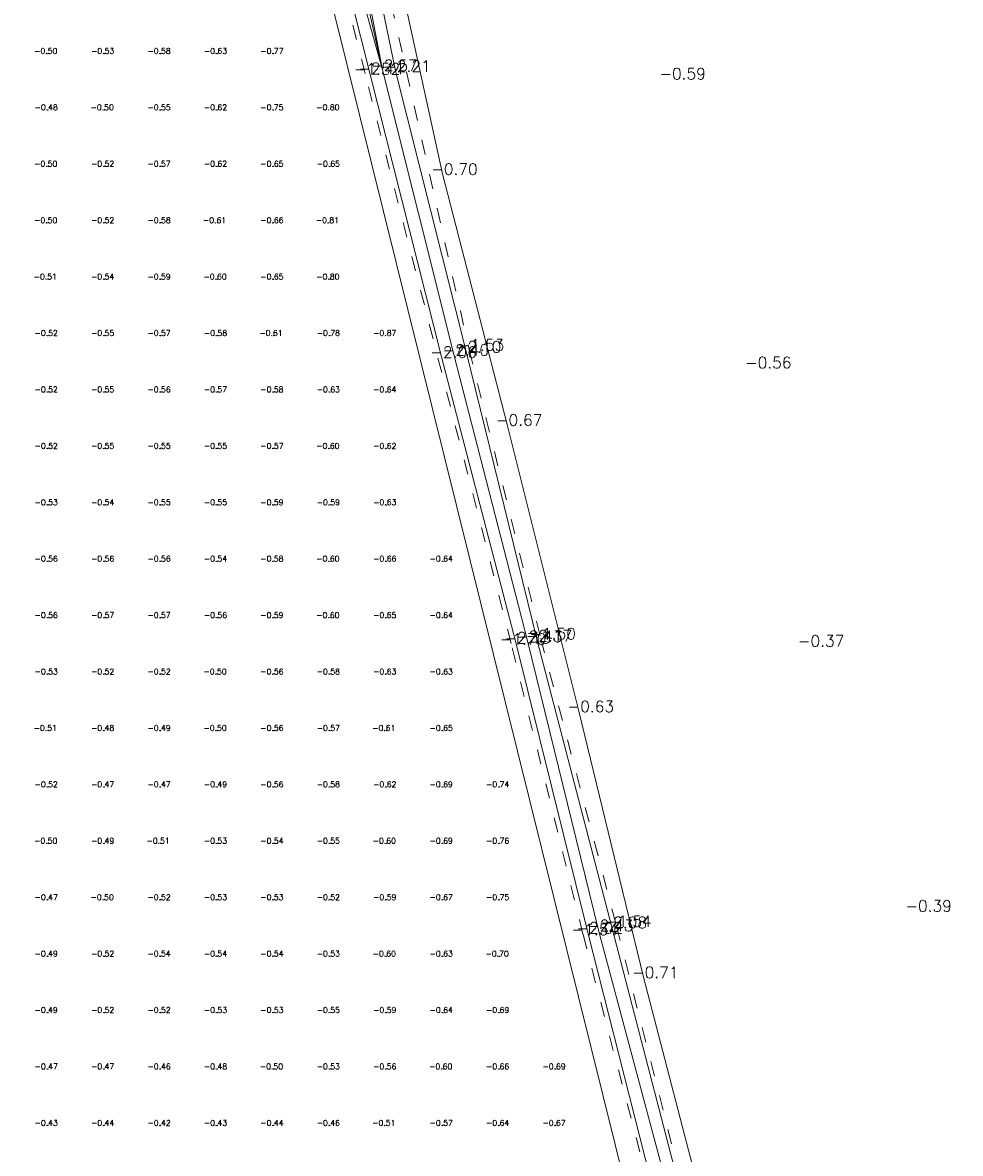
# Model space of a CAD drawing. Header units: metres. Extents: x 102665 to 103901, y 415762 to 419767.
# Tile 74 of 93: x 103232 to 103315, y 419175 to 419275. Entities that reach past the tile are written whole.
import ezdxf
from ezdxf.enums import TextEntityAlignment as Align

# ---------------------------------------------------------------- set-up
doc = ezdxf.new("R2010")
doc.units = ezdxf.units.M
doc.header["$MEASUREMENT"] = 0
doc.linetypes.add('DGN Style 5', pattern=[3.09989794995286, 1.32852769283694, -1.77137025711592])
for name, color, linetype, lineweight in [('DTM-Bodemsloot', 162, 'Continuous', 0), ('DTM-Hoogtecijfer', 7, 'Continuous', 0), ('DTM-Meetpunt', 40, 'Continuous', 0), ('DTM_23-02-2012_luchtfoto drone', 40, 'Continuous', 0), ('DTM_27-12-2009_terrestrisch', 97, 'Continuous', 0), ('DTM_hoogtelijn', 251, 'DGN Style 5', 0), ('DTM_talud', 94, 'Continuous', 0)]:
    doc.layers.add(name, color=color, linetype=linetype, lineweight=lineweight)
doc.styles.get("Standard").update_dxf_attribs({"font": 'txt.shx'})

msp = doc.modelspace()

# ---------------------------------------------------------------- linework, layer by layer
at = {"layer": 'DTM-Bodemsloot', "extrusion": (-0.05686956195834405, -0.01732082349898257, 0.9982313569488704), "elevation": -13137.34129491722, "flags": 128}
msp.add_lwpolyline([(-371102.3698243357, 220556.8327436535), (-371102.5672708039, 220555.8438102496), (-371096.3815068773, 220555.3014398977), (-371069.8752612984, 220553.7412576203), (-371044.6700201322, 220552.9443993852), (-371014.2488791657, 220551.0790727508), (-370994.2398876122, 220550.612708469), (-371018.1863698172, 220553.1523286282), (-371044.1798406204, 220554.7170816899), (-371069.7717922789, 220555.4766170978), (-371095.8234042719, 220556.4449474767), (-371102.3698243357, 220556.8327436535)], close=True, dxfattribs=at)
at = {"layer": 'DTM-Bodemsloot'}
for points in [[(103305.544, 419099.798, -2.068), (103305.793, 419103.645, -2.067), (103304.845, 419108.001, -2.081), (103302.746, 419114.281, -2.058), (103288.709, 419169.38, -2.026), (103282.234, 419194.85, -2.025), (103275.852, 419220.557, -2.129), (103269.283, 419245.879, -2.056), (103262.915, 419271.026, -2.107000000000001), (103258.045, 419290.355, -2.009), (103250.787, 419320.07, -1.971), (103244.266, 419344.22, -1.927), (103238.362, 419369.868, -1.993), (103236.4701379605, 419376.3487564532, -1.991078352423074)], [(103238.4658824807, 419376.5454520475, -2.493034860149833), (103239.524, 419370.285, -2.539), (103245.93, 419344.824, -2.59), (103252.43, 419320.391, -2.747), (103259.9, 419289.625, -2.776), (103264.052, 419271.299, -2.567), (103270.374, 419246.072, -2.399), (103276.882, 419220.691, -2.432), (103283.172, 419195.057, -2.428), (103290.007, 419169.548, -2.418), (103303.777, 419114.766, -2.499), (103308.417, 419106.571, -2.6)], [(103239.6359498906, 419376.6607709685, -2.184565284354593), (103240.748, 419370.437, -2.107000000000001), (103247.503, 419345.235, -2.068), (103254.14, 419320.358, -2.041), (103260.274, 419295.178, -2.176), (103265.2, 419271.221, -2.207), (103271.455, 419246.3400000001, -2.098), (103277.737, 419220.739, -2.171), (103284.375, 419195.335, -2.078), (103290.95, 419169.935, -2.054), (103304.913, 419115.14, -2.166), (103306.704, 419112.903, -2.105), (103309.471, 419112.558, -2.246)]]:
    msp.add_polyline3d(points, dxfattribs=at)
at = {"layer": 'DTM-Meetpunt'}
for p in [(103234.39911, 419272.754069, -0.4982), (103239.39911, 419272.754069, -0.5283), (103244.39911, 419272.754069, -0.5803), (103249.39911, 419272.754069, -0.6291), (103254.39911, 419272.754069, -0.7715000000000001), (103234.39911, 419267.754069, -0.4752), (103239.39911, 419267.754069, -0.5006), (103244.39911, 419267.754069, -0.5491), (103249.39911, 419267.754069, -0.6232), (103254.39911, 419267.754069, -0.7516000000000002), (103234.39911, 419262.754069, -0.4954), (103239.39911, 419262.754069, -0.5199), (103244.39911, 419262.754069, -0.5722), (103249.39911, 419262.754069, -0.618), (103254.39911, 419262.754069, -0.6524), (103259.39911, 419262.754069, -0.6457000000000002), (103234.39911, 419257.754069, -0.4987), (103239.39911, 419257.754069, -0.5199), (103244.39911, 419257.754069, -0.5827), (103249.39911, 419257.754069, -0.614), (103254.39911, 419257.754069, -0.6602), (103259.39911, 419257.754069, -0.8146), (103234.39911, 419252.754069, -0.5136), (103239.39911, 419252.754069, -0.537), (103244.39911, 419252.754069, -0.5854), (103249.39911, 419252.754069, -0.5969), (103254.39911, 419252.754069, -0.6483), (103259.39911, 419252.754069, -0.8040000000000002), (103234.39911, 419247.754069, -0.5201), (103239.39911, 419247.754069, -0.5476), (103244.39911, 419247.754069, -0.5734), (103249.39911, 419247.754069, -0.5834), (103254.39911, 419247.754069, -0.6131), (103259.39911, 419247.754069, -0.7804), (103234.39911, 419242.754069, -0.5241), (103239.39911, 419242.754069, -0.5535), (103244.39911, 419242.754069, -0.5618000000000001), (103249.39911, 419242.754069, -0.5693), (103254.39911, 419242.754069, -0.5826), (103259.39911, 419242.754069, -0.6253000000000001), (103264.39911, 419242.754069, -0.6406), (103234.39911, 419237.754069, -0.5164), (103239.39911, 419237.754069, -0.5477000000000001), (103244.39911, 419237.754069, -0.5479000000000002), (103249.39911, 419237.754069, -0.5483), (103254.39911, 419237.754069, -0.5679000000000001), (103259.39911, 419237.754069, -0.5994), (103264.39911, 419237.754069, -0.6163000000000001), (103234.39911, 419232.754069, -0.5302), (103239.39911, 419232.754069, -0.5443), (103244.39911, 419232.754069, -0.5496), (103249.39911, 419232.754069, -0.5484), (103254.39911, 419232.754069, -0.5861), (103259.39911, 419232.754069, -0.5923000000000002), (103264.39911, 419232.754069, -0.6313000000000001), (103234.39911, 419227.754069, -0.5566), (103239.39911, 419227.754069, -0.5573), (103244.39911, 419227.754069, -0.5609), (103249.39911, 419227.754069, -0.5413), (103254.39911, 419227.754069, -0.5844), (103259.39911, 419227.754069, -0.5989), (103264.39911, 419227.754069, -0.658), (103269.39911, 419227.754069, -0.6405000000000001), (103234.39911, 419222.754069, -0.5568000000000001), (103239.39911, 419222.754069, -0.566), (103244.39911, 419222.754069, -0.5744), (103249.39911, 419222.754069, -0.5600000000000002), (103254.39911, 419222.754069, -0.5895), (103259.39911, 419222.754069, -0.5975), (103264.39911, 419222.754069, -0.6476), (103269.39911, 419222.754069, -0.6367), (103234.39911, 419217.754069, -0.5348000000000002), (103239.39911, 419217.754069, -0.5219), (103244.39911, 419217.754069, -0.5219), (103249.39911, 419217.754069, -0.5027), (103254.39911, 419217.754069, -0.5589), (103259.39911, 419217.754069, -0.5785), (103264.39911, 419217.754069, -0.6302), (103269.39911, 419217.754069, -0.6267), (103234.39911, 419212.754069, -0.5066000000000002), (103239.39911, 419212.754069, -0.4771), (103244.39911, 419212.754069, -0.4944), (103249.39911, 419212.754069, -0.5033), (103254.39911, 419212.754069, -0.5625), (103259.39911, 419212.754069, -0.5689000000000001), (103264.39911, 419212.754069, -0.6148), (103269.39911, 419212.754069, -0.6506000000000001), (103234.39911, 419207.754069, -0.5162), (103239.39911, 419207.754069, -0.4664), (103244.39911, 419207.754069, -0.4732), (103249.39911, 419207.754069, -0.4899), (103254.39911, 419207.754069, -0.5566), (103259.39911, 419207.754069, -0.5776), (103264.39911, 419207.754069, -0.6204), (103269.39911, 419207.754069, -0.6922), (103274.39911, 419207.754069, -0.7429), (103234.39911, 419202.754069, -0.5013000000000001), (103239.39911, 419202.754069, -0.4865), (103244.39911, 419202.754069, -0.506), (103249.39911, 419202.754069, -0.5295), (103254.39911, 419202.754069, -0.5444), (103259.39911, 419202.754069, -0.55), (103264.39911, 419202.754069, -0.5974), (103269.39911, 419202.754069, -0.6895), (103274.39911, 419202.754069, -0.7565), (103234.39911, 419197.754069, -0.4735), (103239.39911, 419197.754069, -0.5048), (103244.39911, 419197.754069, -0.5225000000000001), (103249.39911, 419197.754069, -0.5333), (103254.39911, 419197.754069, -0.5266000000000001), (103259.39911, 419197.754069, -0.5238), (103264.39911, 419197.754069, -0.5890000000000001), (103269.39911, 419197.754069, -0.6741), (103274.39911, 419197.754069, -0.7496), (103234.39911, 419192.754069, -0.4856), (103239.39911, 419192.754069, -0.5195000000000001), (103244.39911, 419192.754069, -0.537), (103249.39911, 419192.754069, -0.5416000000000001), (103254.39911, 419192.754069, -0.5434), (103259.39911, 419192.754069, -0.5348000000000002), (103264.39911, 419192.754069, -0.5955), (103269.39911, 419192.754069, -0.6327), (103274.39911, 419192.754069, -0.6956), (103234.39911, 419187.754069, -0.4863), (103239.39911, 419187.754069, -0.519), (103244.39911, 419187.754069, -0.5178), (103249.39911, 419187.754069, -0.5265000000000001), (103254.39911, 419187.754069, -0.5344), (103259.39911, 419187.754069, -0.5532), (103264.39911, 419187.754069, -0.5949), (103269.39911, 419187.754069, -0.6406), (103274.39911, 419187.754069, -0.689), (103234.39911, 419182.754069, -0.4685), (103239.39911, 419182.754069, -0.4727), (103244.39911, 419182.754069, -0.4564), (103249.39911, 419182.754069, -0.4787), (103254.39911, 419182.754069, -0.4975), (103259.39911, 419182.754069, -0.5316000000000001), (103264.39911, 419182.754069, -0.5643), (103269.39911, 419182.754069, -0.603), (103274.39911, 419182.754069, -0.6566000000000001), (103279.39911, 419182.754069, -0.6885), (103234.39911, 419177.754069, -0.4323), (103239.39911, 419177.754069, -0.4381), (103244.39911, 419177.754069, -0.4242), (103249.39911, 419177.754069, -0.4344), (103254.39911, 419177.754069, -0.4353), (103259.39911, 419177.754069, -0.4623), (103264.39911, 419177.754069, -0.5086000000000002), (103269.39911, 419177.754069, -0.5725), (103274.39911, 419177.754069, -0.6418), (103279.39911, 419177.754069, -0.6698)]:
    msp.add_point(p, dxfattribs=at)
at = {"layer": 'DTM_23-02-2012_luchtfoto drone', "elevation": -0.5169871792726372, "flags": 128}
msp.add_lwpolyline([(103446.4903835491, 418954.7234161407), (103515.8754307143, 419202.9991238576), (103542.9186735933, 419299.7660864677), (103545.853889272, 419310.2689653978), (103501.4302715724, 419295.1702416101), (103467.8995681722, 419275.4464074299), (103437.1972874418, 419255.5792855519), (103411.2344160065, 419237.4226795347), (103392.3557984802, 419219.8259297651), (103377.2956679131, 419205.788389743), (103361.4174561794, 419185.5698639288), (103345.5392444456, 419165.3513381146), (103331.1476941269, 419143.7581622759), (103315.1353489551, 419112.6713334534), (103309.6106449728, 419097.2667423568), (103304.0859409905, 419097.7773917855), (103234.990889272, 419376.2029653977), (103224.9299478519, 419374.0573500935)], dxfattribs=at)
at = {"layer": 'DTM_27-12-2009_terrestrisch'}
msp.add_polyline3d([(103407.3761420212, 419428.3365870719, 0), (103345.4622719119, 419403.0168862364, 0), (103335.4570462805, 419400.9806051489, 0), (103330.0346066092, 419407.8654436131, 0), (103297.8253126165, 419395.9166649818, 0), (103248.1919563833, 419377.5040295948, 0), (103234.990889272, 419376.2029653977, 0), (103304.0859409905, 419097.7773917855, 0), (103309.6106449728, 419097.2667423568, 0), (103315.1353489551, 419112.6713334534, 0), (103331.1476941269, 419143.7581622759, 0), (103345.5392444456, 419165.3513381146, 0), (103361.4174561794, 419185.5698639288, 0), (103377.2956679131, 419205.788389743, 0), (103392.3557984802, 419219.8259297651, 0), (103411.2344160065, 419237.4226795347, 0), (103437.1972874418, 419255.5792855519, 0), (103467.8995681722, 419275.4464074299, 0), (103501.4302715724, 419295.1702416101, 0), (103545.853889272, 419310.2689653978, 0), (103542.9186735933, 419299.7660864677, 0), (103515.8754307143, 419202.9991238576, 0), (103446.4903835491, 418954.7234161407, 0)], dxfattribs=at)
at = {"layer": 'DTM_hoogtelijn'}
for points in [[(103305.133, 419099.777, -1.548), (103305.31, 419103.513, -1.544), (103304.356, 419107.76, -1.544), (103302.58, 419113.968, -1.359), (103288.415, 419169.406, -1.417), (103281.809, 419194.712, -1.542), (103275.441, 419220.455, -1.696), (103262.504, 419270.983, -1.517), (103257.73, 419290.077, -1.559), (103250.36, 419319.959, -1.595), (103244.054, 419344.015, -1.386), (103237.991, 419369.828, -1.451), (103235.99, 419376.296, -1.524), (103235.9871060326, 419376.301150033, -1.523808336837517)], [(103239.9891945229, 419376.6955858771, -1.648173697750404), (103241.271, 419370.586, -1.547), (103247.685, 419345.272, -1.576), (103254.48, 419320.6280000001, -1.429), (103260.732, 419295.334, -1.609), (103271.72, 419246.517, -1.527), (103278.069, 419220.923, -1.499), (103284.778, 419195.436, -1.543), (103291.212, 419170.002, -1.673), (103297.713, 419144.787, -1.509), (103305.335, 419115.1550000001, -1.578), (103306.878, 419113.2640000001, -1.587), (103309.181, 419112.656, -1.731), (103319.272, 419134.418, -1.444), (103330.474, 419154.159, -1.41), (103345.08, 419175.608, -1.395), (103358.299, 419193.233, -1.61), (103376.088, 419213.734, -1.532), (103393.815, 419229.773, -1.613), (103413.857, 419245.515, -1.473), (103433.939, 419260.115, -1.593), (103455.157, 419274.658, -1.54)]]:
    msp.add_polyline3d(points, dxfattribs=at)
at = {"layer": 'DTM_talud'}
msp.add_polyline3d([(103258.073, 419310.708, -0.616), (103263.837, 419287.376, -0.6810000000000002), (103269.363, 419262.098, -0.697), (103275.092, 419239.861, -0.673), (103281.451, 419214.478, -0.633), (103287.164, 419190.908, -0.7110000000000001), (103292.711, 419169.641, -0.7160000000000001), (103299.191, 419145.67, -0.487), (103305.351, 419122.071, -0.349), (103306.369, 419116.408, -0.5910000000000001), (103307.075, 419114.491, -0.672), (103308.487, 419114.738, -0.8040000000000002), (103310.346, 419119.909, -0.2810000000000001), (103319.4, 419138.326, -0.151), (103329.488, 419155.557, -0.14), (103341.786, 419173.872, -0.211), (103343.846, 419177.18, -0.291), (103361.543, 419200.258, -0.306), (103375.179, 419214.4810000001, -0.356), (103394.149, 419232.262, -0.471), (103414.909, 419248.328, -0.431), (103433.092, 419261.547, -0.448), (103454.955, 419276.168, -0.4050000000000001)], dxfattribs=at)

# ---------------------------------------------------------------- texts
at = {"layer": 'DTM-Hoogtecijfer'}
for s, p in [('-0.50', (103234.2048566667, 419272.729808, 0.1229)), ('-0.53', (103239.2465233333, 419272.729808, 0.1229)), ('-0.58', (103244.2465233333, 419272.729808, 0.1229)), ('-0.63', (103249.2465233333, 419272.729808, 0.1229)), ('-0.77', (103254.2465233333, 419272.729808, 0.1229)), ('-0.48', (103234.2465233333, 419267.729808, 0.1229)), ('-0.50', (103239.2048566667, 419267.729808, 0.1229)), ('-0.55', (103244.2465233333, 419267.729808, 0.1229)), ('-0.62', (103249.2465233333, 419267.729808, 0.1229)), ('-0.75', (103254.2465233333, 419267.729808, 0.1229)), ('-0.80', (103259.2048566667, 419267.729808, 0.1229)), ('-0.50', (103234.2048566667, 419262.729808, 0.1229)), ('-0.52', (103239.2465233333, 419262.729808, 0.1229)), ('-0.57', (103244.2465233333, 419262.729808, 0.1229)), ('-0.62', (103249.2465233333, 419262.729808, 0.1229)), ('-0.65', (103254.2465233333, 419262.729808, 0.1229)), ('-0.65', (103259.2465233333, 419262.729808, 0.1229)), ('-0.50', (103234.2048566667, 419257.729808, 0.1229)), ('-0.52', (103239.2465233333, 419257.729808, 0.1229)), ('-0.58', (103244.2465233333, 419257.729808, 0.1229)), ('-0.61', (103249.16319, 419257.729808, 0.1229)), ('-0.66', (103254.2465233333, 419257.729808, 0.1229)), ('-0.81', (103259.16319, 419257.729808, 0.1229)), ('-0.51', (103234.16319, 419252.729808, 0.1229)), ('-0.54', (103239.2465233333, 419252.729808, 0.1229)), ('-0.59', (103244.2465233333, 419252.729808, 0.1229)), ('-0.60', (103249.2048566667, 419252.729808, 0.1229)), ('-0.65', (103254.2465233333, 419252.729808, 0.1229)), ('-0.80', (103259.2048566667, 419252.729808, 0.1229)), ('-0.52', (103234.2465233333, 419247.729808, 0.1229)), ('-0.55', (103239.2465233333, 419247.729808, 0.1229)), ('-0.57', (103244.2465233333, 419247.729808, 0.1229)), ('-0.58', (103249.2465233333, 419247.729808, 0.1229)), ('-0.61', (103254.16319, 419247.729808, 0.1229)), ('-0.78', (103259.2465233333, 419247.729808, 0.1229)), ('-0.87', (103264.2465233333, 419247.729808, 0.1229)), ('-0.52', (103234.2465233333, 419242.729808, 0.1229)), ('-0.55', (103239.2465233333, 419242.729808, 0.1229)), ('-0.56', (103244.2465233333, 419242.729808, 0.1229)), ('-0.57', (103249.2465233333, 419242.729808, 0.1229)), ('-0.58', (103254.2465233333, 419242.729808, 0.1229)), ('-0.63', (103259.2465233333, 419242.729808, 0.1229)), ('-0.64', (103264.2465233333, 419242.729808, 0.1229)), ('-0.52', (103234.2465233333, 419237.729808, 0.1229)), ('-0.55', (103239.2465233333, 419237.729808, 0.1229)), ('-0.55', (103244.2465233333, 419237.729808, 0.1229)), ('-0.55', (103249.2465233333, 419237.729808, 0.1229)), ('-0.57', (103254.2465233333, 419237.729808, 0.1229)), ('-0.60', (103259.2048566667, 419237.729808, 0.1229)), ('-0.62', (103264.2465233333, 419237.729808, 0.1229)), ('-0.53', (103234.2465233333, 419232.729808, 0.1229)), ('-0.54', (103239.2465233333, 419232.729808, 0.1229)), ('-0.55', (103244.2465233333, 419232.729808, 0.1229)), ('-0.55', (103249.2465233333, 419232.729808, 0.1229)), ('-0.59', (103254.2465233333, 419232.729808, 0.1229)), ('-0.59', (103259.2465233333, 419232.729808, 0.1229)), ('-0.63', (103264.2465233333, 419232.729808, 0.1229)), ('-0.56', (103234.2465233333, 419227.729808, 0.1229)), ('-0.56', (103239.2465233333, 419227.729808, 0.1229)), ('-0.56', (103244.2465233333, 419227.729808, 0.1229)), ('-0.54', (103249.2465233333, 419227.729808, 0.1229)), ('-0.58', (103254.2465233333, 419227.729808, 0.1229)), ('-0.60', (103259.2048566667, 419227.729808, 0.1229)), ('-0.66', (103264.2465233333, 419227.729808, 0.1229)), ('-0.64', (103269.2465233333, 419227.729808, 0.1229)), ('-0.56', (103234.2465233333, 419222.729808, 0.1229)), ('-0.57', (103239.2465233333, 419222.729808, 0.1229)), ('-0.57', (103244.2465233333, 419222.729808, 0.1229)), ('-0.56', (103249.2465233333, 419222.729808, 0.1229)), ('-0.59', (103254.2465233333, 419222.729808, 0.1229)), ('-0.60', (103259.2048566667, 419222.729808, 0.1229)), ('-0.65', (103264.2465233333, 419222.729808, 0.1229)), ('-0.64', (103269.2465233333, 419222.729808, 0.1229)), ('-0.53', (103234.2465233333, 419217.729808, 0.1229)), ('-0.52', (103239.2465233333, 419217.729808, 0.1229)), ('-0.52', (103244.2465233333, 419217.729808, 0.1229)), ('-0.50', (103249.2048566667, 419217.729808, 0.1229)), ('-0.56', (103254.2465233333, 419217.729808, 0.1229)), ('-0.58', (103259.2465233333, 419217.729808, 0.1229)), ('-0.63', (103264.2465233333, 419217.729808, 0.1229)), ('-0.63', (103269.2465233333, 419217.729808, 0.1229)), ('-0.51', (103234.16319, 419212.729808, 0.1229)), ('-0.48', (103239.2465233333, 419212.729808, 0.1229)), ('-0.49', (103244.2465233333, 419212.729808, 0.1229)), ('-0.50', (103249.2048566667, 419212.729808, 0.1229)), ('-0.56', (103254.2465233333, 419212.729808, 0.1229)), ('-0.57', (103259.2465233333, 419212.729808, 0.1229)), ('-0.61', (103264.16319, 419212.729808, 0.1229)), ('-0.65', (103269.2465233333, 419212.729808, 0.1229)), ('-0.52', (103234.2465233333, 419207.729808, 0.1229)), ('-0.47', (103239.2465233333, 419207.729808, 0.1229)), ('-0.47', (103244.2465233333, 419207.729808, 0.1229)), ('-0.49', (103249.2465233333, 419207.729808, 0.1229)), ('-0.56', (103254.2465233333, 419207.729808, 0.1229)), ('-0.58', (103259.2465233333, 419207.729808, 0.1229)), ('-0.62', (103264.2465233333, 419207.729808, 0.1229)), ('-0.69', (103269.2465233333, 419207.729808, 0.1229)), ('-0.74', (103274.2465233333, 419207.729808, 0.1229)), ('-0.50', (103234.2048566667, 419202.729808, 0.1229)), ('-0.49', (103239.2465233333, 419202.729808, 0.1229)), ('-0.51', (103244.16319, 419202.729808, 0.1229)), ('-0.53', (103249.2465233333, 419202.729808, 0.1229)), ('-0.54', (103254.2465233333, 419202.729808, 0.1229)), ('-0.55', (103259.2465233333, 419202.729808, 0.1229)), ('-0.60', (103264.2048566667, 419202.729808, 0.1229)), ('-0.69', (103269.2465233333, 419202.729808, 0.1229)), ('-0.76', (103274.2465233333, 419202.729808, 0.1229)), ('-0.47', (103234.2465233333, 419197.729808, 0.1229)), ('-0.50', (103239.2048566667, 419197.729808, 0.1229)), ('-0.52', (103244.2465233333, 419197.729808, 0.1229)), ('-0.53', (103249.2465233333, 419197.729808, 0.1229)), ('-0.53', (103254.2465233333, 419197.729808, 0.1229)), ('-0.52', (103259.2465233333, 419197.729808, 0.1229)), ('-0.59', (103264.2465233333, 419197.729808, 0.1229)), ('-0.67', (103269.2465233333, 419197.729808, 0.1229)), ('-0.75', (103274.2465233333, 419197.729808, 0.1229)), ('-0.49', (103234.2465233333, 419192.729808, 0.1229)), ('-0.52', (103239.2465233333, 419192.729808, 0.1229)), ('-0.54', (103244.2465233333, 419192.729808, 0.1229)), ('-0.54', (103249.2465233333, 419192.729808, 0.1229)), ('-0.54', (103254.2465233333, 419192.729808, 0.1229)), ('-0.53', (103259.2465233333, 419192.729808, 0.1229)), ('-0.60', (103264.2048566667, 419192.729808, 0.1229)), ('-0.63', (103269.2465233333, 419192.729808, 0.1229)), ('-0.70', (103274.2048566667, 419192.729808, 0.1229)), ('-0.49', (103234.2465233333, 419187.729808, 0.1229)), ('-0.52', (103239.2465233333, 419187.729808, 0.1229)), ('-0.52', (103244.2465233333, 419187.729808, 0.1229)), ('-0.53', (103249.2465233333, 419187.729808, 0.1229)), ('-0.53', (103254.2465233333, 419187.729808, 0.1229)), ('-0.55', (103259.2465233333, 419187.729808, 0.1229)), ('-0.59', (103264.2465233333, 419187.729808, 0.1229)), ('-0.64', (103269.2465233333, 419187.729808, 0.1229)), ('-0.69', (103274.2465233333, 419187.729808, 0.1229)), ('-0.47', (103234.2465233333, 419182.729808, 0.1229)), ('-0.47', (103239.2465233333, 419182.729808, 0.1229)), ('-0.46', (103244.2465233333, 419182.729808, 0.1229)), ('-0.48', (103249.2465233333, 419182.729808, 0.1229)), ('-0.50', (103254.2048566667, 419182.729808, 0.1229)), ('-0.53', (103259.2465233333, 419182.729808, 0.1229)), ('-0.56', (103264.2465233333, 419182.729808, 0.1229)), ('-0.60', (103269.2048566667, 419182.729808, 0.1229)), ('-0.66', (103274.2465233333, 419182.729808, 0.1229)), ('-0.69', (103279.2465233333, 419182.729808, 0.1229)), ('-0.43', (103234.2465233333, 419177.729808, 0.1229)), ('-0.44', (103239.2465233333, 419177.729808, 0.1229)), ('-0.42', (103244.2465233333, 419177.729808, 0.1229)), ('-0.43', (103249.2465233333, 419177.729808, 0.1229)), ('-0.44', (103254.2465233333, 419177.729808, 0.1229)), ('-0.46', (103259.2465233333, 419177.729808, 0.1229)), ('-0.51', (103264.16319, 419177.729808, 0.1229)), ('-0.57', (103269.2465233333, 419177.729808, 0.1229)), ('-0.64', (103274.2465233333, 419177.729808, 0.1229)), ('-0.67', (103279.2465233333, 419177.729808, 0.1229))]:
    msp.add_text(s, height=0.5, dxfattribs=at).set_placement(p, align=Align.CENTER)
at = {"layer": 'DTM-Hoogtecijfer', "linetype": 'Continuous', "lineweight": 0}
for s, p in [('-2.57', (103263.052889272, 419271.2059653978)), ('-2.57', (103263.052889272, 419271.2059653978)), ('-2.57', (103263.052889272, 419271.2059653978)), ('-2.21', (103264.200889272, 419271.1279653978)), ('-1.52', (103261.504889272, 419270.8899653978)), ('-2.11', (103261.915889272, 419270.9329653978)), ('-0.59', (103288.5875778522, 419270.4629653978)), ('-0.70', (103268.363889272, 419262.0049653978)), ('-2.40', (103269.374889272, 419245.9789653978)), ('-2.10', (103270.455889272, 419246.2469653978)), ('-1.53', (103270.720889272, 419246.4239653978)), ('-2.06', (103268.283889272, 419245.7859653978)), ('-0.56', (103296.1735778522, 419244.8599653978)), ('-0.67', (103274.092889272, 419239.7679653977)), ('-1.70', (103274.441889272, 419220.3619653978)), ('-2.13', (103274.852889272, 419220.4639653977)), ('-2.43', (103275.882889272, 419220.5979653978)), ('-2.17', (103276.737889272, 419220.6459653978)), ('-1.50', (103277.069889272, 419220.8299653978)), ('-0.37', (103300.8535778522, 419220.1969653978)), ('-0.63', (103280.451889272, 419214.3849653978)), ('-0.39', (103310.3835778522, 419196.7079653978)), ('-2.43', (103282.172889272, 419194.9639653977)), ('-2.08', (103283.375889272, 419195.2419653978)), ('-1.54', (103283.778889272, 419195.3429653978)), ('-1.54', (103280.809889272, 419194.6189653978)), ('-2.02', (103281.234889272, 419194.7569653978)), ('-0.71', (103286.164889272, 419190.8149653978))]:
    msp.add_text(s, height=1, dxfattribs=at).set_placement(p)

doc.saveas('drawing.dxf')
